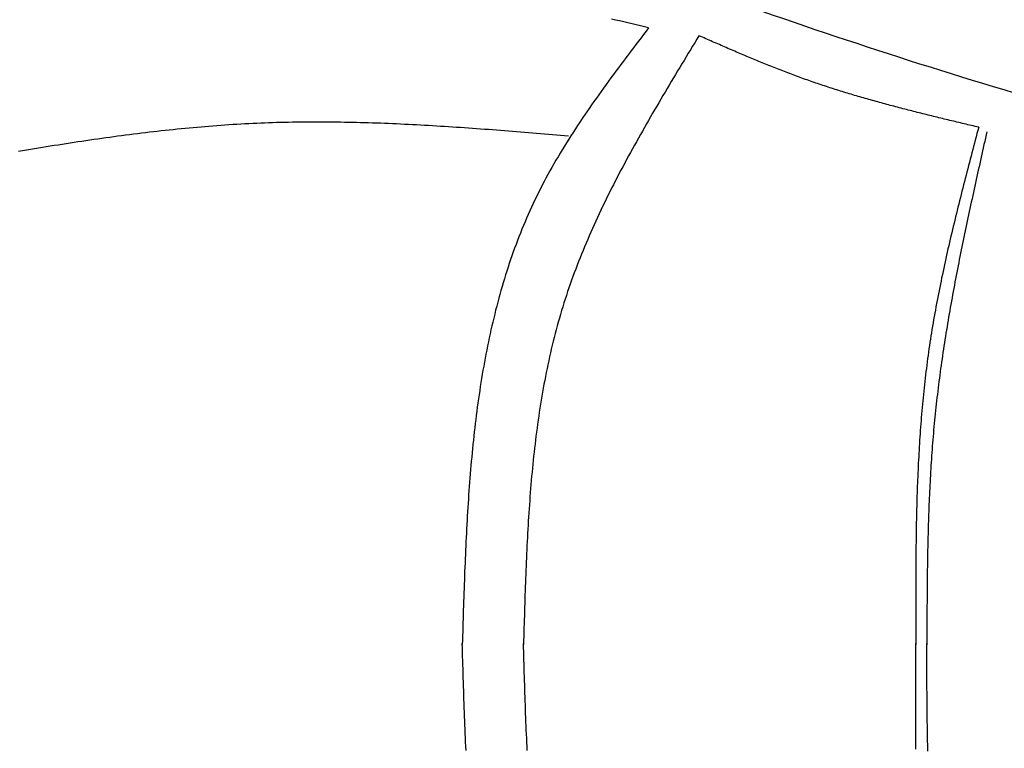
# Model space of a CAD drawing. Extents: x 715 to 7297, y 117 to 5860.
# Tile 27 of 95: x 1818 to 2921, y 4066 to 4882. Entities that reach past the tile are written whole.
import ezdxf

# ---------------------------------------------------------------- set-up
doc = ezdxf.new("R2010")
doc.units = 0
doc.layers.add('8', color=1, linetype='CONTINUOUS')

msp = doc.modelspace()

# ---------------------------------------------------------------- linework, layer by layer
at = {"layer": '8'}
for points in [[(2522.33, 4873.11, 0), (2517.69, 4874.19, 0), (2513.06, 4875.27, 0), (2508.42, 4876.35, 0), (2503.78, 4877.43, 0), (2499.14, 4878.5, 0), (2494.51, 4879.57, 0), (2489.87, 4880.64, 0), (2485.23, 4881.71, 0), (2480.59, 4882.77, 0)], [(2522.33, 4873.11, 0), (2519.49, 4869.37, 0), (2516.65, 4865.63, 0), (2513.81, 4861.9, 0), (2510.97, 4858.16, 0), (2508.14, 4854.41, 0), (2505.3, 4850.67, 0), (2502.48, 4846.93, 0), (2499.66, 4843.18, 0), (2496.84, 4839.43, 0), (2494.03, 4835.68, 0), (2491.23, 4831.93, 0), (2488.43, 4828.17, 0), (2485.64, 4824.41, 0), (2482.87, 4820.65, 0), (2480.1, 4816.88, 0), (2477.34, 4813.11, 0), (2474.6, 4809.33, 0), (2471.86, 4805.55, 0), (2469.14, 4801.76, 0), (2466.43, 4797.97, 0), (2463.74, 4794.17, 0), (2461.06, 4790.37, 0), (2458.4, 4786.56, 0), (2455.75, 4782.74, 0), (2453.12, 4778.92, 0), (2450.51, 4775.09, 0), (2447.92, 4771.25, 0), (2445.34, 4767.41, 0), (2442.79, 4763.56, 0), (2440.26, 4759.7, 0), (2437.74, 4755.83, 0), (2435.25, 4751.95, 0), (2432.79, 4748.06, 0), (2430.34, 4744.17, 0), (2427.92, 4740.26, 0), (2425.52, 4736.34, 0), (2423.15, 4732.42, 0), (2420.81, 4728.48, 0), (2418.49, 4724.54, 0), (2416.2, 4720.58, 0), (2413.94, 4716.61, 0), (2411.71, 4712.63, 0), (2409.51, 4708.64, 0), (2407.33, 4704.63, 0), (2405.19, 4700.62, 0), (2403.08, 4696.59, 0), (2401.01, 4692.54, 0), (2398.96, 4688.49, 0), (2396.96, 4684.42, 0), (2394.98, 4680.34, 0), (2393.04, 4676.24, 0), (2391.13, 4672.13, 0), (2389.25, 4668.01, 0), (2387.41, 4663.88, 0), (2385.6, 4659.73, 0), (2383.82, 4655.57, 0), (2382.07, 4651.39, 0), (2380.35, 4647.21, 0), (2378.66, 4643.01, 0), (2377.01, 4638.8, 0), (2375.38, 4634.58, 0), (2373.79, 4630.35, 0), (2372.22, 4626.1, 0), (2370.68, 4621.85, 0), (2369.18, 4617.58, 0), (2367.7, 4613.3, 0), (2366.25, 4609.01, 0), (2364.82, 4604.7, 0), (2363.43, 4600.39, 0), (2362.06, 4596.07, 0), (2360.72, 4591.73, 0), (2359.41, 4587.38, 0), (2358.13, 4583.03, 0), (2356.87, 4578.66, 0), (2355.63, 4574.28, 0), (2354.43, 4569.9, 0), (2353.24, 4565.5, 0), (2352.09, 4561.09, 0), (2350.95, 4556.67, 0), (2349.85, 4552.25, 0), (2348.76, 4547.81, 0), (2347.7, 4543.36, 0), (2346.66, 4538.91, 0), (2345.65, 4534.44, 0), (2344.66, 4529.97, 0), (2343.69, 4525.49, 0), (2342.75, 4521, 0), (2341.83, 4516.49, 0), (2340.92, 4511.99, 0), (2340.04, 4507.47, 0), (2339.19, 4502.94, 0), (2338.35, 4498.41, 0), (2337.53, 4493.86, 0), (2336.73, 4489.31, 0), (2335.95, 4484.76, 0), (2335.2, 4480.19, 0), (2334.46, 4475.62, 0), (2333.74, 4471.03, 0), (2333.04, 4466.45, 0), (2332.36, 4461.85, 0), (2331.69, 4457.25, 0), (2331.04, 4452.64, 0), (2330.41, 4448.02, 0), (2329.8, 4443.39, 0), (2329.21, 4438.76, 0), (2328.63, 4434.13, 0), (2328.07, 4429.48, 0), (2327.52, 4424.83, 0), (2326.99, 4420.18, 0), (2326.47, 4415.51, 0), (2325.97, 4410.85, 0), (2325.48, 4406.17, 0), (2325.01, 4401.49, 0), (2324.56, 4396.81, 0), (2324.11, 4392.12, 0), (2323.68, 4387.42, 0), (2323.26, 4382.72, 0), (2322.86, 4378.01, 0), (2322.47, 4373.3, 0), (2322.09, 4368.58, 0), (2321.72, 4363.86, 0), (2321.36, 4359.14, 0), (2321.02, 4354.41, 0), (2320.69, 4349.67, 0), (2320.36, 4344.93, 0), (2320.05, 4340.19, 0), (2319.75, 4335.44, 0), (2319.46, 4330.69, 0), (2319.17, 4325.94, 0), (2318.9, 4321.18, 0), (2318.63, 4316.42, 0), (2318.38, 4311.65, 0), (2318.13, 4306.88, 0), (2317.89, 4302.11, 0), (2317.66, 4297.33, 0), (2317.43, 4292.56, 0), (2317.21, 4287.78, 0), (2317, 4282.99, 0), (2316.79, 4278.21, 0), (2316.6, 4273.42, 0), (2316.4, 4268.63, 0), (2316.21, 4263.84, 0), (2316.03, 4259.04, 0), (2315.85, 4254.24, 0), (2315.68, 4249.45, 0), (2315.51, 4244.65, 0), (2315.35, 4239.84, 0), (2315.19, 4235.04, 0), (2315.03, 4230.24, 0), (2314.87, 4225.43, 0), (2314.72, 4220.62, 0), (2314.57, 4215.82, 0), (2314.43, 4211.01, 0), (2314.28, 4206.2, 0), (2314.14, 4201.39, 0), (2313.99, 4196.58, 0), (2313.85, 4191.77, 0), (2313.71, 4186.95, 0), (2313.57, 4182.14, 0)], [(2578.75, 4864.11, 0), (2576.35, 4860.17, 0), (2573.96, 4856.23, 0), (2571.56, 4852.29, 0), (2569.17, 4848.35, 0), (2566.78, 4844.41, 0), (2564.39, 4840.46, 0), (2562, 4836.52, 0), (2559.61, 4832.58, 0), (2557.23, 4828.63, 0), (2554.85, 4824.69, 0), (2552.48, 4820.74, 0), (2550.1, 4816.8, 0), (2547.74, 4812.85, 0), (2545.38, 4808.9, 0), (2543.02, 4804.94, 0), (2540.67, 4800.99, 0), (2538.33, 4797.04, 0), (2535.99, 4793.08, 0), (2533.66, 4789.12, 0), (2531.34, 4785.16, 0), (2529.02, 4781.19, 0), (2526.71, 4777.22, 0), (2524.41, 4773.26, 0), (2522.12, 4769.28, 0), (2519.84, 4765.31, 0), (2517.57, 4761.33, 0), (2515.31, 4757.35, 0), (2513.06, 4753.37, 0), (2510.82, 4749.38, 0), (2508.59, 4745.39, 0), (2506.37, 4741.4, 0), (2504.17, 4737.4, 0), (2501.98, 4733.4, 0), (2499.8, 4729.39, 0), (2497.63, 4725.38, 0), (2495.48, 4721.37, 0), (2493.34, 4717.35, 0), (2491.21, 4713.33, 0), (2489.1, 4709.31, 0), (2487, 4705.27, 0), (2484.92, 4701.24, 0), (2482.86, 4697.2, 0), (2480.81, 4693.16, 0), (2478.78, 4689.11, 0), (2476.76, 4685.05, 0), (2474.77, 4680.99, 0), (2472.79, 4676.93, 0), (2470.82, 4672.85, 0), (2468.88, 4668.78, 0), (2466.96, 4664.7, 0), (2465.05, 4660.61, 0), (2463.17, 4656.51, 0), (2461.3, 4652.41, 0), (2459.46, 4648.31, 0), (2457.63, 4644.2, 0), (2455.83, 4640.08, 0), (2454.05, 4635.95, 0), (2452.29, 4631.82, 0), (2450.55, 4627.68, 0), (2448.84, 4623.54, 0), (2447.15, 4619.38, 0), (2445.48, 4615.22, 0), (2443.83, 4611.06, 0), (2442.21, 4606.88, 0), (2440.62, 4602.7, 0), (2439.05, 4598.51, 0), (2437.51, 4594.32, 0), (2435.99, 4590.11, 0), (2434.49, 4585.9, 0), (2433.03, 4581.68, 0), (2431.59, 4577.45, 0), (2430.18, 4573.21, 0), (2428.79, 4568.97, 0), (2427.44, 4564.71, 0), (2426.11, 4560.45, 0), (2424.81, 4556.18, 0), (2423.54, 4551.9, 0), (2422.3, 4547.62, 0), (2421.08, 4543.32, 0), (2419.89, 4539.02, 0), (2418.73, 4534.7, 0), (2417.59, 4530.39, 0), (2416.48, 4526.06, 0), (2415.4, 4521.72, 0), (2414.34, 4517.38, 0), (2413.3, 4513.03, 0), (2412.29, 4508.67, 0), (2411.3, 4504.31, 0), (2410.34, 4499.94, 0), (2409.4, 4495.56, 0), (2408.49, 4491.17, 0), (2407.59, 4486.78, 0), (2406.72, 4482.38, 0), (2405.87, 4477.97, 0), (2405.05, 4473.56, 0), (2404.24, 4469.14, 0), (2403.46, 4464.71, 0), (2402.69, 4460.28, 0), (2401.95, 4455.84, 0), (2401.23, 4451.4, 0), (2400.53, 4446.95, 0), (2399.84, 4442.49, 0), (2399.18, 4438.03, 0), (2398.53, 4433.56, 0), (2397.91, 4429.09, 0), (2397.3, 4424.61, 0), (2396.71, 4420.13, 0), (2396.13, 4415.64, 0), (2395.58, 4411.14, 0), (2395.04, 4406.64, 0), (2394.51, 4402.14, 0), (2394.01, 4397.63, 0), (2393.52, 4393.12, 0), (2393.04, 4388.6, 0), (2392.58, 4384.07, 0), (2392.13, 4379.55, 0), (2391.7, 4375.01, 0), (2391.28, 4370.48, 0), (2390.88, 4365.94, 0), (2390.49, 4361.39, 0), (2390.11, 4356.84, 0), (2389.75, 4352.29, 0), (2389.4, 4347.73, 0), (2389.06, 4343.18, 0), (2388.73, 4338.61, 0), (2388.41, 4334.05, 0), (2388.11, 4329.48, 0), (2387.81, 4324.9, 0), (2387.53, 4320.33, 0), (2387.25, 4315.75, 0), (2386.99, 4311.16, 0), (2386.73, 4306.58, 0), (2386.49, 4301.99, 0), (2386.25, 4297.4, 0), (2386.02, 4292.81, 0), (2385.8, 4288.21, 0), (2385.59, 4283.61, 0), (2385.38, 4279.01, 0), (2385.18, 4274.41, 0), (2384.99, 4269.81, 0), (2384.81, 4265.2, 0), (2384.63, 4260.59, 0), (2384.45, 4255.98, 0), (2384.28, 4251.37, 0), (2384.12, 4246.76, 0), (2383.96, 4242.14, 0), (2383.81, 4237.53, 0), (2383.66, 4232.91, 0), (2383.51, 4228.29, 0), (2383.37, 4223.67, 0), (2383.23, 4219.05, 0), (2383.09, 4214.43, 0), (2382.95, 4209.81, 0), (2382.82, 4205.19, 0), (2382.69, 4200.57, 0), (2382.56, 4195.94, 0), (2382.43, 4191.32, 0), (2382.3, 4186.7, 0), (2382.17, 4182.07, 0)], [(2892.08, 4761.56, 0), (2890.05, 4762.04, 0), (2888.03, 4762.52, 0), (2886, 4763.01, 0), (2883.97, 4763.49, 0), (2881.95, 4763.97, 0), (2879.92, 4764.46, 0), (2877.9, 4764.94, 0), (2875.87, 4765.42, 0), (2873.84, 4765.91, 0), (2871.82, 4766.39, 0), (2869.79, 4766.88, 0), (2867.77, 4767.36, 0), (2865.74, 4767.85, 0), (2863.72, 4768.34, 0), (2861.69, 4768.82, 0), (2859.67, 4769.31, 0), (2857.64, 4769.8, 0), (2855.62, 4770.29, 0), (2853.6, 4770.78, 0), (2851.57, 4771.27, 0), (2849.55, 4771.76, 0), (2847.53, 4772.26, 0), (2845.51, 4772.75, 0), (2843.48, 4773.24, 0), (2841.46, 4773.74, 0), (2839.44, 4774.24, 0), (2837.42, 4774.74, 0), (2835.4, 4775.24, 0), (2833.38, 4775.74, 0), (2831.36, 4776.24, 0), (2829.34, 4776.74, 0), (2827.32, 4777.25, 0), (2825.3, 4777.75, 0), (2823.29, 4778.26, 0), (2821.27, 4778.77, 0), (2819.25, 4779.28, 0), (2817.24, 4779.8, 0), (2815.22, 4780.31, 0), (2813.21, 4780.83, 0), (2811.19, 4781.34, 0), (2809.18, 4781.86, 0), (2807.17, 4782.38, 0), (2805.15, 4782.91, 0), (2803.14, 4783.43, 0), (2801.13, 4783.96, 0), (2799.12, 4784.49, 0), (2797.11, 4785.02, 0), (2795.1, 4785.55, 0), (2793.1, 4786.09, 0), (2791.09, 4786.63, 0), (2789.08, 4787.17, 0), (2787.08, 4787.71, 0), (2785.07, 4788.26, 0), (2783.07, 4788.8, 0), (2781.06, 4789.35, 0), (2779.06, 4789.91, 0), (2777.06, 4790.46, 0), (2775.06, 4791.02, 0), (2773.06, 4791.58, 0), (2771.06, 4792.14, 0), (2769.06, 4792.71, 0), (2767.07, 4793.27, 0), (2765.07, 4793.84, 0), (2763.07, 4794.42, 0), (2761.08, 4794.99, 0), (2759.09, 4795.57, 0), (2757.1, 4796.16, 0), (2755.1, 4796.74, 0), (2753.11, 4797.33, 0), (2751.13, 4797.92, 0), (2749.14, 4798.52, 0), (2747.15, 4799.12, 0), (2745.17, 4799.72, 0), (2743.18, 4800.32, 0), (2741.2, 4800.93, 0), (2739.22, 4801.54, 0), (2737.24, 4802.16, 0), (2735.26, 4802.78, 0), (2733.28, 4803.4, 0), (2731.3, 4804.02, 0), (2729.32, 4804.65, 0), (2727.35, 4805.28, 0), (2725.38, 4805.92, 0), (2723.4, 4806.56, 0), (2721.43, 4807.21, 0), (2719.46, 4807.85, 0), (2717.49, 4808.51, 0), (2715.53, 4809.16, 0), (2713.56, 4809.82, 0), (2711.6, 4810.48, 0), (2709.64, 4811.15, 0), (2707.67, 4811.82, 0), (2705.71, 4812.5, 0), (2703.76, 4813.18, 0), (2701.8, 4813.87, 0), (2699.84, 4814.55, 0), (2697.89, 4815.25, 0), (2695.94, 4815.94, 0), (2693.99, 4816.65, 0), (2692.04, 4817.35, 0), (2690.09, 4818.06, 0), (2688.14, 4818.78, 0), (2686.2, 4819.5, 0), (2684.25, 4820.22, 0), (2682.31, 4820.95, 0), (2680.37, 4821.68, 0), (2678.43, 4822.41, 0), (2676.49, 4823.15, 0), (2674.55, 4823.89, 0), (2672.62, 4824.64, 0), (2670.68, 4825.39, 0), (2668.75, 4826.14, 0), (2666.82, 4826.9, 0), (2664.88, 4827.66, 0), (2662.95, 4828.42, 0), (2661.02, 4829.19, 0), (2659.1, 4829.95, 0), (2657.17, 4830.73, 0), (2655.24, 4831.5, 0), (2653.32, 4832.28, 0), (2651.39, 4833.06, 0), (2649.47, 4833.84, 0), (2647.55, 4834.63, 0), (2645.63, 4835.42, 0), (2643.71, 4836.21, 0), (2641.79, 4837, 0), (2639.87, 4837.8, 0), (2637.95, 4838.6, 0), (2636.03, 4839.4, 0), (2634.12, 4840.2, 0), (2632.2, 4841.01, 0), (2630.29, 4841.82, 0), (2628.37, 4842.62, 0), (2626.46, 4843.44, 0), (2624.54, 4844.25, 0), (2622.63, 4845.06, 0), (2620.72, 4845.88, 0), (2618.81, 4846.7, 0), (2616.9, 4847.52, 0), (2614.99, 4848.34, 0), (2613.08, 4849.16, 0), (2611.17, 4849.98, 0), (2609.26, 4850.81, 0), (2607.35, 4851.63, 0), (2605.44, 4852.46, 0), (2603.53, 4853.29, 0), (2601.63, 4854.12, 0), (2599.72, 4854.94, 0), (2597.81, 4855.78, 0), (2595.91, 4856.61, 0), (2594, 4857.44, 0), (2592.09, 4858.27, 0), (2590.19, 4859.1, 0), (2588.28, 4859.94, 0), (2586.37, 4860.77, 0), (2584.47, 4861.6, 0), (2582.56, 4862.44, 0), (2580.66, 4863.27, 0), (2578.75, 4864.11, 0)], [(2432.49, 4751.68, 0), (2428, 4752.05, 0), (2423.52, 4752.42, 0), (2419.03, 4752.8, 0), (2414.55, 4753.17, 0), (2410.06, 4753.54, 0), (2405.57, 4753.91, 0), (2401.09, 4754.28, 0), (2396.6, 4754.65, 0), (2392.12, 4755.02, 0), (2387.63, 4755.38, 0), (2383.14, 4755.74, 0), (2378.66, 4756.11, 0), (2374.17, 4756.46, 0), (2369.69, 4756.82, 0), (2365.2, 4757.17, 0), (2360.72, 4757.53, 0), (2356.23, 4757.87, 0), (2351.75, 4758.22, 0), (2347.26, 4758.56, 0), (2342.78, 4758.9, 0), (2338.29, 4759.23, 0), (2333.81, 4759.56, 0), (2329.32, 4759.89, 0), (2324.84, 4760.21, 0), (2320.36, 4760.53, 0), (2315.87, 4760.84, 0), (2311.39, 4761.15, 0), (2306.91, 4761.45, 0), (2302.42, 4761.75, 0), (2297.94, 4762.04, 0), (2293.46, 4762.32, 0), (2288.98, 4762.6, 0), (2284.49, 4762.88, 0), (2280.01, 4763.15, 0), (2275.53, 4763.41, 0), (2271.05, 4763.66, 0), (2266.57, 4763.91, 0), (2262.09, 4764.15, 0), (2257.61, 4764.39, 0), (2253.13, 4764.61, 0), (2248.65, 4764.83, 0), (2244.17, 4765.04, 0), (2239.69, 4765.25, 0), (2235.21, 4765.44, 0), (2230.74, 4765.63, 0), (2226.26, 4765.81, 0), (2221.78, 4765.98, 0), (2217.3, 4766.14, 0), (2212.83, 4766.29, 0), (2208.35, 4766.43, 0), (2203.88, 4766.57, 0), (2199.4, 4766.69, 0), (2194.93, 4766.81, 0), (2190.45, 4766.91, 0), (2185.98, 4767.01, 0), (2181.51, 4767.09, 0), (2177.03, 4767.16, 0), (2172.56, 4767.22, 0), (2168.09, 4767.28, 0), (2163.62, 4767.32, 0), (2159.15, 4767.35, 0), (2154.68, 4767.36, 0), (2150.21, 4767.37, 0), (2145.74, 4767.36, 0), (2141.27, 4767.35, 0), (2136.8, 4767.32, 0), (2132.33, 4767.27, 0), (2127.86, 4767.22, 0), (2123.4, 4767.15, 0), (2118.93, 4767.07, 0), (2114.47, 4766.98, 0), (2110, 4766.87, 0), (2105.54, 4766.75, 0), (2101.07, 4766.61, 0), (2096.61, 4766.46, 0), (2092.15, 4766.3, 0), (2087.69, 4766.12, 0), (2083.23, 4765.93, 0), (2078.76, 4765.73, 0), (2074.31, 4765.51, 0), (2069.85, 4765.27, 0), (2065.39, 4765.02, 0), (2060.93, 4764.76, 0), (2056.47, 4764.49, 0), (2052.02, 4764.2, 0), (2047.56, 4763.9, 0), (2043.1, 4763.58, 0), (2038.65, 4763.25, 0), (2034.19, 4762.91, 0), (2029.74, 4762.56, 0), (2025.29, 4762.2, 0), (2020.83, 4761.82, 0), (2016.38, 4761.43, 0), (2011.93, 4761.03, 0), (2007.48, 4760.62, 0), (2003.03, 4760.19, 0), (1998.58, 4759.76, 0), (1994.13, 4759.31, 0), (1989.68, 4758.86, 0), (1985.23, 4758.39, 0), (1980.78, 4757.91, 0), (1976.33, 4757.42, 0), (1971.89, 4756.92, 0), (1967.44, 4756.42, 0), (1962.99, 4755.9, 0), (1958.55, 4755.37, 0), (1954.1, 4754.83, 0), (1949.66, 4754.29, 0), (1945.21, 4753.73, 0), (1940.77, 4753.17, 0), (1936.32, 4752.59, 0), (1931.88, 4752.01, 0), (1927.44, 4751.42, 0), (1922.99, 4750.82, 0), (1918.55, 4750.22, 0), (1914.11, 4749.6, 0), (1909.67, 4748.98, 0), (1905.22, 4748.35, 0), (1900.78, 4747.72, 0), (1896.34, 4747.07, 0), (1891.9, 4746.42, 0), (1887.46, 4745.77, 0), (1883.02, 4745.1, 0), (1878.58, 4744.43, 0), (1874.14, 4743.76, 0), (1869.7, 4743.07, 0), (1865.26, 4742.39, 0), (1860.83, 4741.69, 0), (1856.39, 4740.99, 0), (1851.95, 4740.29, 0), (1847.51, 4739.58, 0), (1843.07, 4738.86, 0), (1838.64, 4738.14, 0), (1834.2, 4737.42, 0), (1829.76, 4736.69, 0), (1825.32, 4735.96, 0), (1820.89, 4735.22, 0), (1816.45, 4734.48, 0)], [(2892.08, 4761.56, 0), (2891.13, 4757.98, 0), (2890.18, 4754.4, 0), (2889.24, 4750.82, 0), (2888.29, 4747.24, 0), (2887.35, 4743.66, 0), (2886.4, 4740.08, 0), (2885.46, 4736.5, 0), (2884.52, 4732.92, 0), (2883.58, 4729.34, 0), (2882.64, 4725.76, 0), (2881.7, 4722.17, 0), (2880.76, 4718.59, 0), (2879.83, 4715.01, 0), (2878.9, 4711.43, 0), (2877.97, 4707.85, 0), (2877.04, 4704.26, 0), (2876.12, 4700.68, 0), (2875.2, 4697.1, 0), (2874.28, 4693.51, 0), (2873.37, 4689.93, 0), (2872.46, 4686.34, 0), (2871.55, 4682.76, 0), (2870.65, 4679.17, 0), (2869.75, 4675.59, 0), (2868.86, 4672, 0), (2867.97, 4668.41, 0), (2867.08, 4664.82, 0), (2866.2, 4661.23, 0), (2865.33, 4657.65, 0), (2864.46, 4654.06, 0), (2863.59, 4650.46, 0), (2862.73, 4646.87, 0), (2861.88, 4643.28, 0), (2861.03, 4639.69, 0), (2860.19, 4636.09, 0), (2859.36, 4632.5, 0), (2858.53, 4628.9, 0), (2857.7, 4625.31, 0), (2856.89, 4621.71, 0), (2856.08, 4618.11, 0), (2855.28, 4614.51, 0), (2854.48, 4610.91, 0), (2853.7, 4607.31, 0), (2852.92, 4603.71, 0), (2852.14, 4600.1, 0), (2851.38, 4596.5, 0), (2850.62, 4592.89, 0), (2849.88, 4589.29, 0), (2849.14, 4585.68, 0), (2848.41, 4582.07, 0), (2847.69, 4578.46, 0), (2846.97, 4574.85, 0), (2846.27, 4571.24, 0), (2845.58, 4567.62, 0), (2844.89, 4564.01, 0), (2844.22, 4560.39, 0), (2843.55, 4556.77, 0), (2842.9, 4553.16, 0), (2842.25, 4549.53, 0), (2841.62, 4545.91, 0), (2841, 4542.29, 0), (2840.39, 4538.67, 0), (2839.78, 4535.04, 0), (2839.19, 4531.41, 0), (2838.62, 4527.78, 0), (2838.05, 4524.15, 0), (2837.49, 4520.52, 0), (2836.95, 4516.89, 0), (2836.42, 4513.25, 0), (2835.9, 4509.61, 0), (2835.39, 4505.97, 0), (2834.89, 4502.33, 0), (2834.41, 4498.69, 0), (2833.94, 4495.05, 0), (2833.48, 4491.4, 0), (2833.03, 4487.76, 0), (2832.59, 4484.11, 0), (2832.16, 4480.46, 0), (2831.74, 4476.81, 0), (2831.34, 4473.16, 0), (2830.94, 4469.51, 0), (2830.56, 4465.85, 0), (2830.18, 4462.19, 0), (2829.82, 4458.54, 0), (2829.46, 4454.88, 0), (2829.12, 4451.22, 0), (2828.79, 4447.55, 0), (2828.46, 4443.89, 0), (2828.15, 4440.23, 0), (2827.84, 4436.56, 0), (2827.54, 4432.9, 0), (2827.26, 4429.23, 0), (2826.98, 4425.56, 0), (2826.71, 4421.89, 0), (2826.45, 4418.22, 0), (2826.2, 4414.54, 0), (2825.95, 4410.87, 0), (2825.72, 4407.19, 0), (2825.49, 4403.52, 0), (2825.27, 4399.84, 0), (2825.06, 4396.16, 0), (2824.86, 4392.48, 0), (2824.66, 4388.8, 0), (2824.47, 4385.12, 0), (2824.29, 4381.44, 0), (2824.12, 4377.76, 0), (2823.95, 4374.07, 0), (2823.79, 4370.39, 0), (2823.64, 4366.7, 0), (2823.5, 4363.02, 0), (2823.36, 4359.33, 0), (2823.22, 4355.64, 0), (2823.1, 4351.95, 0), (2822.98, 4348.26, 0), (2822.86, 4344.57, 0), (2822.76, 4340.88, 0), (2822.65, 4337.18, 0), (2822.56, 4333.49, 0), (2822.47, 4329.8, 0), (2822.38, 4326.1, 0), (2822.3, 4322.4, 0), (2822.22, 4318.71, 0), (2822.15, 4315.01, 0), (2822.09, 4311.31, 0), (2822.03, 4307.62, 0), (2821.97, 4303.92, 0), (2821.92, 4300.22, 0), (2821.87, 4296.52, 0), (2821.83, 4292.82, 0), (2821.79, 4289.12, 0), (2821.75, 4285.41, 0), (2821.72, 4281.71, 0), (2821.69, 4278.01, 0), (2821.67, 4274.31, 0), (2821.65, 4270.6, 0), (2821.63, 4266.9, 0), (2821.62, 4263.19, 0), (2821.6, 4259.49, 0), (2821.6, 4255.78, 0), (2821.59, 4252.08, 0), (2821.59, 4248.37, 0), (2821.58, 4244.67, 0), (2821.58, 4240.96, 0), (2821.59, 4237.25, 0), (2821.59, 4233.55, 0), (2821.6, 4229.84, 0), (2821.61, 4226.13, 0), (2821.62, 4222.42, 0), (2821.63, 4218.72, 0), (2821.64, 4215.01, 0), (2821.66, 4211.3, 0), (2821.67, 4207.59, 0), (2821.69, 4203.88, 0), (2821.71, 4200.18, 0), (2821.73, 4196.47, 0), (2821.74, 4192.76, 0), (2821.76, 4189.05, 0), (2821.78, 4185.34, 0), (2821.8, 4181.63, 0)], [(2901.25, 4756.49, 0), (2900.45, 4752.92, 0), (2899.65, 4749.34, 0), (2898.85, 4745.77, 0), (2898.05, 4742.19, 0), (2897.25, 4738.62, 0), (2896.45, 4735.04, 0), (2895.65, 4731.47, 0), (2894.85, 4727.89, 0), (2894.06, 4724.32, 0), (2893.26, 4720.74, 0), (2892.47, 4717.17, 0), (2891.68, 4713.59, 0), (2890.88, 4710.01, 0), (2890.09, 4706.44, 0), (2889.31, 4702.86, 0), (2888.52, 4699.28, 0), (2887.73, 4695.71, 0), (2886.95, 4692.13, 0), (2886.17, 4688.55, 0), (2885.39, 4684.98, 0), (2884.61, 4681.4, 0), (2883.84, 4677.82, 0), (2883.06, 4674.24, 0), (2882.3, 4670.66, 0), (2881.53, 4667.09, 0), (2880.76, 4663.51, 0), (2880, 4659.93, 0), (2879.24, 4656.35, 0), (2878.49, 4652.77, 0), (2877.74, 4649.19, 0), (2876.99, 4645.61, 0), (2876.24, 4642.03, 0), (2875.5, 4638.45, 0), (2874.76, 4634.86, 0), (2874.03, 4631.28, 0), (2873.3, 4627.7, 0), (2872.57, 4624.12, 0), (2871.85, 4620.53, 0), (2871.13, 4616.95, 0), (2870.41, 4613.37, 0), (2869.7, 4609.78, 0), (2869, 4606.2, 0), (2868.3, 4602.61, 0), (2867.6, 4599.02, 0), (2866.91, 4595.44, 0), (2866.23, 4591.85, 0), (2865.54, 4588.26, 0), (2864.87, 4584.67, 0), (2864.2, 4581.08, 0), (2863.53, 4577.49, 0), (2862.87, 4573.9, 0), (2862.22, 4570.31, 0), (2861.57, 4566.72, 0), (2860.93, 4563.13, 0), (2860.29, 4559.54, 0), (2859.66, 4555.94, 0), (2859.04, 4552.35, 0), (2858.42, 4548.76, 0), (2857.81, 4545.16, 0), (2857.21, 4541.56, 0), (2856.61, 4537.97, 0), (2856.02, 4534.37, 0), (2855.43, 4530.77, 0), (2854.85, 4527.17, 0), (2854.28, 4523.57, 0), (2853.72, 4519.97, 0), (2853.16, 4516.37, 0), (2852.62, 4512.77, 0), (2852.07, 4509.17, 0), (2851.54, 4505.56, 0), (2851.01, 4501.96, 0), (2850.5, 4498.35, 0), (2849.99, 4494.75, 0), (2849.48, 4491.14, 0), (2848.99, 4487.53, 0), (2848.51, 4483.92, 0), (2848.03, 4480.31, 0), (2847.56, 4476.7, 0), (2847.1, 4473.09, 0), (2846.65, 4469.48, 0), (2846.21, 4465.86, 0), (2845.77, 4462.25, 0), (2845.35, 4458.63, 0), (2844.93, 4455.02, 0), (2844.53, 4451.4, 0), (2844.13, 4447.78, 0), (2843.74, 4444.16, 0), (2843.37, 4440.54, 0), (2843, 4436.92, 0), (2842.64, 4433.3, 0), (2842.29, 4429.68, 0), (2841.95, 4426.05, 0), (2841.63, 4422.42, 0), (2841.31, 4418.8, 0), (2841, 4415.17, 0), (2840.7, 4411.54, 0), (2840.4, 4407.91, 0), (2840.12, 4404.28, 0), (2839.85, 4400.65, 0), (2839.58, 4397.02, 0), (2839.32, 4393.38, 0), (2839.08, 4389.75, 0), (2838.84, 4386.11, 0), (2838.6, 4382.48, 0), (2838.38, 4378.84, 0), (2838.16, 4375.2, 0), (2837.95, 4371.57, 0), (2837.75, 4367.93, 0), (2837.56, 4364.29, 0), (2837.37, 4360.64, 0), (2837.19, 4357, 0), (2837.02, 4353.36, 0), (2836.85, 4349.72, 0), (2836.69, 4346.07, 0), (2836.54, 4342.43, 0), (2836.39, 4338.78, 0), (2836.25, 4335.14, 0), (2836.11, 4331.49, 0), (2835.98, 4327.84, 0), (2835.86, 4324.2, 0), (2835.74, 4320.55, 0), (2835.63, 4316.9, 0), (2835.52, 4313.25, 0), (2835.42, 4309.6, 0), (2835.33, 4305.95, 0), (2835.23, 4302.3, 0), (2835.15, 4298.65, 0), (2835.06, 4294.99, 0), (2834.99, 4291.34, 0), (2834.91, 4287.69, 0), (2834.84, 4284.04, 0), (2834.78, 4280.38, 0), (2834.72, 4276.73, 0), (2834.66, 4273.07, 0), (2834.6, 4269.42, 0), (2834.55, 4265.76, 0), (2834.5, 4262.11, 0), (2834.46, 4258.45, 0), (2834.42, 4254.79, 0), (2834.38, 4251.14, 0), (2834.34, 4247.48, 0), (2834.31, 4243.82, 0), (2834.28, 4240.16, 0), (2834.25, 4236.51, 0), (2834.23, 4232.85, 0), (2834.2, 4229.19, 0), (2834.18, 4225.53, 0), (2834.16, 4221.87, 0), (2834.14, 4218.21, 0), (2834.12, 4214.55, 0), (2834.1, 4210.9, 0), (2834.09, 4207.24, 0), (2834.07, 4203.58, 0), (2834.06, 4199.92, 0), (2834.05, 4196.26, 0), (2834.04, 4192.6, 0), (2834.02, 4188.94, 0), (2834.01, 4185.28, 0), (2834, 4181.62, 0)], [(2317.79, 4063.2, 0), (2317.56, 4067.98, 0), (2317.34, 4072.76, 0), (2317.12, 4077.54, 0), (2316.91, 4082.32, 0), (2316.71, 4087.11, 0), (2316.52, 4091.89, 0), (2316.33, 4096.68, 0), (2316.15, 4101.48, 0), (2315.97, 4106.27, 0), (2315.79, 4111.07, 0), (2315.63, 4115.87, 0), (2315.46, 4120.67, 0), (2315.3, 4125.47, 0), (2315.14, 4130.27, 0), (2314.99, 4135.08, 0), (2314.84, 4139.88, 0), (2314.69, 4144.69, 0), (2314.55, 4149.5, 0), (2314.4, 4154.31, 0), (2314.26, 4159.12, 0), (2314.12, 4163.93, 0), (2313.98, 4168.74, 0), (2313.84, 4173.55, 0), (2313.71, 4178.36, 0), (2313.57, 4183.17, 0)], [(2386.39, 4063.26, 0), (2386.15, 4067.86, 0), (2385.93, 4072.45, 0), (2385.71, 4077.04, 0), (2385.5, 4081.64, 0), (2385.3, 4086.24, 0), (2385.11, 4090.85, 0), (2384.92, 4095.45, 0), (2384.74, 4100.06, 0), (2384.56, 4104.66, 0), (2384.39, 4109.27, 0), (2384.23, 4113.89, 0), (2384.07, 4118.5, 0), (2383.91, 4123.11, 0), (2383.76, 4127.73, 0), (2383.61, 4132.35, 0), (2383.47, 4136.96, 0), (2383.33, 4141.58, 0), (2383.2, 4146.2, 0), (2383.06, 4150.82, 0), (2382.93, 4155.45, 0), (2382.8, 4160.07, 0), (2382.67, 4164.69, 0), (2382.55, 4169.31, 0), (2382.42, 4173.94, 0), (2382.3, 4178.56, 0), (2382.17, 4183.18, 0)], [(2821.82, 4064.67, 0), (2821.78, 4068.37, 0), (2821.74, 4072.07, 0), (2821.7, 4075.77, 0), (2821.67, 4079.47, 0), (2821.64, 4083.17, 0), (2821.61, 4086.88, 0), (2821.59, 4090.58, 0), (2821.57, 4094.28, 0), (2821.56, 4097.99, 0), (2821.55, 4101.69, 0), (2821.54, 4105.39, 0), (2821.53, 4109.1, 0), (2821.53, 4112.81, 0), (2821.53, 4116.51, 0), (2821.53, 4120.22, 0), (2821.54, 4123.92, 0), (2821.54, 4127.63, 0), (2821.55, 4131.34, 0), (2821.56, 4135.04, 0), (2821.57, 4138.75, 0), (2821.58, 4142.46, 0), (2821.6, 4146.17, 0), (2821.62, 4149.88, 0), (2821.63, 4153.58, 0), (2821.65, 4157.29, 0), (2821.67, 4161, 0), (2821.69, 4164.71, 0), (2821.71, 4168.42, 0), (2821.73, 4172.13, 0), (2821.76, 4175.84, 0), (2821.78, 4179.55, 0), (2821.8, 4183.25, 0)], [(2835.13, 4062.57, 0), (2835.05, 4066.23, 0), (2834.97, 4069.88, 0), (2834.89, 4073.53, 0), (2834.82, 4077.18, 0), (2834.76, 4080.84, 0), (2834.69, 4084.49, 0), (2834.64, 4088.15, 0), (2834.58, 4091.8, 0), (2834.53, 4095.46, 0), (2834.48, 4099.11, 0), (2834.44, 4102.77, 0), (2834.4, 4106.42, 0), (2834.36, 4110.08, 0), (2834.32, 4113.74, 0), (2834.29, 4117.39, 0), (2834.26, 4121.05, 0), (2834.23, 4124.71, 0), (2834.21, 4128.37, 0), (2834.18, 4132.03, 0), (2834.16, 4135.68, 0), (2834.14, 4139.34, 0), (2834.12, 4143, 0), (2834.11, 4146.66, 0), (2834.09, 4150.32, 0), (2834.08, 4153.98, 0), (2834.07, 4157.64, 0), (2834.06, 4161.3, 0), (2834.05, 4164.96, 0), (2834.04, 4168.62, 0), (2834.03, 4172.28, 0), (2834.02, 4175.94, 0), (2834.01, 4179.6, 0), (2834, 4183.26, 0)]]:
    msp.add_polyline3d(points, dxfattribs=at)
msp.add_arc((4698.79, 10740.223), 6197.207, 250.355167, 254.006031, dxfattribs=at)

doc.saveas('drawing.dxf')
